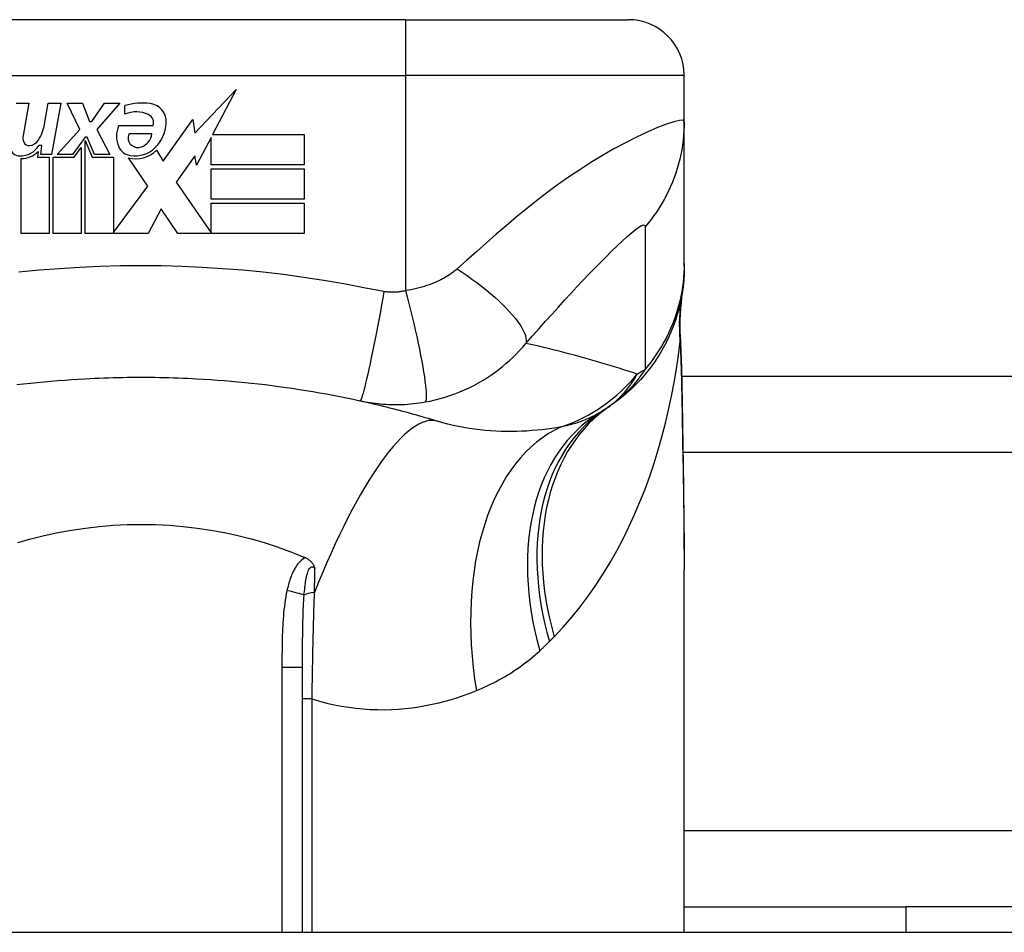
# Model space of a CAD drawing. Header units: inches. Extents: x 5 to 160, y 9 to 87.
# Tile 28 of 203: x 19.604 to 20.299, y 9.987 to 10.632. Entities that reach past the tile are written whole.
import ezdxf

# ---------------------------------------------------------------- set-up
doc = ezdxf.new("R2010")
doc.units = ezdxf.units.IN
doc.header["$MEASUREMENT"] = 0
doc.layers.add('Visible Edges(ANSI)', color=7, linetype='Continuous', lineweight=25)
doc.layers.add('Visible Tangent Edges(ANSI)', color=7, linetype='Continuous', lineweight=25)

msp = doc.modelspace()

# ---------------------------------------------------------------- linework, layer by layer
at = {"layer": 'Visible Edges(ANSI)'}
for p, q in [((19.87625, 10.63155), (19.50224, 10.63155)), ((19.87625, 10.63155), (20.03373, 10.63155)), ((20.0731, 10.55964), (20.0731, 10.59218)), ((19.72719, 10.55145), (19.75642, 10.58225)), ((19.75642, 10.58225), (19.73987, 10.55045)), ((19.60112, 10.57265), (19.60992, 10.57265)), ((19.60992, 10.57265), (19.60586, 10.54965)), ((19.62108, 10.55765), (19.62372, 10.57265)), ((19.62372, 10.57265), (19.63252, 10.57265)), ((19.63252, 10.57265), (19.6261, 10.53625)), ((19.63712, 10.57265), (19.64792, 10.57265)), ((19.64612, 10.55393), (19.63712, 10.57265)), ((19.64792, 10.57265), (19.65292, 10.55965)), ((19.65452, 10.55965), (19.66352, 10.57265)), ((19.67432, 10.57265), (19.65792, 10.55405)), ((19.66352, 10.57265), (19.67432, 10.57265)), ((19.67792, 10.56485), (19.67792, 10.57085)), ((19.65292, 10.55965), (19.65452, 10.55965)), ((19.67352, 10.55685), (19.69792, 10.55685)), ((19.70492, 10.53155), (19.72586, 10.56091)), ((19.72586, 10.56091), (19.72719, 10.55145)), ((20.0731, 10.45922), (20.0731, 10.55964)), ((19.62992, 10.53625), (19.64612, 10.55393)), ((19.64972, 10.5485), (19.64082, 10.53625)), ((19.65112, 10.5485), (19.64972, 10.5485)), ((19.65632, 10.53625), (19.65112, 10.5485)), ((19.65792, 10.55405), (19.66712, 10.53625)), ((19.69692, 10.55085), (19.68092, 10.55085)), ((19.73987, 10.55045), (19.80452, 10.55045)), ((19.80452, 10.55045), (19.80452, 10.52905)), ((19.61908, 10.54265), (19.61715, 10.54265)), ((19.61852, 10.53625), (19.61908, 10.54265)), ((19.64972, 10.54613), (19.65472, 10.53435)), ((19.64972, 10.48045), (19.64972, 10.54613)), ((19.73872, 10.54824), (19.72852, 10.52865)), ((19.73872, 10.52905), (19.73872, 10.54824)), ((19.61648, 10.53845), (19.61612, 10.53435)), ((19.6261, 10.53625), (19.61852, 10.53625)), ((19.64082, 10.53625), (19.62992, 10.53625)), ((19.64191, 10.53435), (19.64692, 10.54125)), ((19.64692, 10.54125), (19.64692, 10.48045)), ((19.66712, 10.53625), (19.65632, 10.53625)), ((19.70029, 10.53925), (19.70492, 10.53155)), ((19.72722, 10.53535), (19.71412, 10.51665)), ((19.72852, 10.52865), (19.72722, 10.53535)), ((19.60452, 10.48045), (19.60452, 10.53345)), ((19.61612, 10.53435), (19.62432, 10.53435)), ((19.62432, 10.53435), (19.62432, 10.48045)), ((19.62712, 10.53435), (19.64191, 10.53435)), ((19.62712, 10.48045), (19.62712, 10.53435)), ((19.65472, 10.53435), (19.66972, 10.53435)), ((19.66972, 10.53435), (19.66972, 10.48128)), ((19.69412, 10.51395), (19.68032, 10.53385)), ((19.80452, 10.52905), (19.73872, 10.52905)), ((19.73872, 10.52605), (19.80452, 10.52605)), ((19.73872, 10.50465), (19.73872, 10.52605)), ((19.80452, 10.52605), (19.80452, 10.50465)), ((19.66972, 10.48128), (19.69412, 10.51395)), ((19.71412, 10.51665), (19.73872, 10.48085)), ((19.80452, 10.50465), (19.73872, 10.50465)), ((19.73872, 10.50185), (19.80452, 10.50185)), ((19.73872, 10.48085), (19.73872, 10.50185)), ((19.80452, 10.50185), (19.80452, 10.48045)), ((19.70358, 10.49786), (19.69432, 10.48045)), ((19.71532, 10.48045), (19.70358, 10.49786)), ((19.62432, 10.48045), (19.60452, 10.48045)), ((19.64692, 10.48045), (19.62712, 10.48045)), ((19.69432, 10.48045), (19.64972, 10.48045)), ((19.80452, 10.48045), (19.71532, 10.48045)), ((20.0731, 10.4568), (20.0731, 10.45922)), ((20.07129, 10.37967), (31.82704, 10.37967)), ((20.0731, 9.98667), (20.0731, 10.24262)), ((19.80342, 9.98667), (19.80342, 10.17406)), ((20.0731, 10.00467), (20.22984, 10.00467)), ((20.35512, 10.00467), (20.22984, 10.00467)), ((20.22984, 10.00467), (20.22984, 9.98667)), ((4.89125, 9.98667), (34.48725, 9.98667))]:
    msp.add_line(p, q, dxfattribs=at)
at = {"layer": 'Visible Edges(ANSI)', "flags": 128}
for points in [[(20.0731, 10.4568), (20.07301, 10.45215), (20.07274, 10.44747), (20.07227, 10.44277), (20.07161, 10.43805), (20.07075, 10.43333), (20.0697, 10.42863), (20.06844, 10.42395), (20.06699, 10.4193), (20.06535, 10.4147), (20.06351, 10.41016), (20.06148, 10.40569), (20.05926, 10.40131), (20.05686, 10.39703), (20.05429, 10.39285), (20.05156, 10.38878), (20.04866, 10.38485), (20.04562, 10.38105), (20.04243, 10.3774), (20.03912, 10.37389), (20.03569, 10.37055), (20.03214, 10.36736), (20.0285, 10.36435), (20.02478, 10.3615), (20.02098, 10.35883)], [(20.0703, 10.4093), (20.07035, 10.42447), (20.07184, 10.43959)], [(20.0703, 10.4093), (20.07114, 10.3855), (20.07164, 10.36119)], [(19.60142, 10.37365), (19.60625, 10.37421), (19.61108, 10.37475), (19.61592, 10.37525), (19.62076, 10.37572), (19.62561, 10.37615), (19.63046, 10.37656), (19.63531, 10.37693), (19.64017, 10.37727), (19.64503, 10.37758), (19.64989, 10.37786)], [(19.64989, 10.37786), (19.65316, 10.37802), (19.65644, 10.37818), (19.65972, 10.37831), (19.663, 10.37844), (19.66628, 10.37855), (19.66956, 10.37864), (19.67284, 10.37872), (19.67612, 10.37879), (19.6794, 10.37884), (19.68268, 10.37888), (19.68596, 10.3789), (19.68925, 10.3789), (19.69253, 10.3789), (19.69581, 10.37888), (19.69909, 10.37884), (19.70237, 10.37879), (19.70565, 10.37872), (19.70893, 10.37864), (19.71221, 10.37855), (19.71549, 10.37844), (19.71877, 10.37831), (19.72205, 10.37818), (19.72533, 10.37802), (19.7286, 10.37786)], [(19.7286, 10.37786), (19.73347, 10.37758), (19.73833, 10.37727), (19.74318, 10.37693), (19.74803, 10.37656), (19.75288, 10.37615), (19.75773, 10.37572), (19.76257, 10.37525), (19.76741, 10.37475), (19.77225, 10.37421), (19.77707, 10.37365), (19.7819, 10.37305), (19.78672, 10.37242), (19.79153, 10.37176), (19.79633, 10.37106), (19.80113, 10.37033), (19.80593, 10.36957), (19.81071, 10.36878), (19.81549, 10.36796), (19.82026, 10.3671), (19.82503, 10.36621), (19.82978, 10.36528), (19.83453, 10.36433), (19.83927, 10.36334), (19.84399, 10.36232)], [(19.84399, 10.36232), (19.84635, 10.3618), (19.8487, 10.36127), (19.85104, 10.36073), (19.85338, 10.36019), (19.85572, 10.35964), (19.85804, 10.35908), (19.86036, 10.35852), (19.86267, 10.35794), (19.86497, 10.35736), (19.86727, 10.35678), (19.86956, 10.35619), (19.87185, 10.35559), (19.87413, 10.35498), (19.8764, 10.35437), (19.87866, 10.35375), (19.88092, 10.35312), (19.88317, 10.35248), (19.88542, 10.35184), (19.88766, 10.3512), (19.88989, 10.35054), (19.89211, 10.34988), (19.89433, 10.34921), (19.89654, 10.34854), (19.89875, 10.34786)], [(20.07164, 10.36119), (20.07213, 10.33102), (20.0726, 10.30113), (20.07296, 10.27163), (20.0731, 10.24262)], [(19.60217, 10.26203), (19.61149, 10.26471), (19.62093, 10.26708), (19.63049, 10.26915), (19.64017, 10.27091), (19.64993, 10.27235), (19.65974, 10.27348), (19.66958, 10.27428), (19.67946, 10.27476), (19.68936, 10.27491), (19.69926, 10.27475), (19.70917, 10.27426), (19.71904, 10.27345), (19.72884, 10.27232), (19.73855, 10.27088), (19.74816, 10.26912), (19.75767, 10.26706), (19.76707, 10.2647), (19.77635, 10.26203), (19.78551, 10.25905), (19.79454, 10.25579), (19.80342, 10.25222)], [(19.80342, 10.25222), (19.80349, 10.25219), (19.80357, 10.25216), (19.80364, 10.25213), (19.80372, 10.2521), (19.80379, 10.25206), (19.80387, 10.25203), (19.80394, 10.252), (19.80402, 10.25197), (19.80409, 10.25194), (19.80417, 10.25191), (19.80424, 10.25187), (19.80432, 10.25184), (19.80439, 10.25181), (19.80446, 10.25178), (19.80454, 10.25175), (19.80461, 10.25171), (19.80469, 10.25168), (19.80476, 10.25165), (19.80484, 10.25162), (19.80491, 10.25159), (19.80499, 10.25156), (19.80506, 10.25152), (19.80514, 10.25149), (19.80521, 10.25146)], [(19.80521, 10.25146), (19.80567, 10.25125), (19.80613, 10.25103), (19.80657, 10.25079), (19.807, 10.25053), (19.80742, 10.25027), (19.80783, 10.24998), (19.80822, 10.24968), (19.8086, 10.24937), (19.80897, 10.24904), (19.80932, 10.2487), (19.80964, 10.24834), (19.80995, 10.24799), (19.81023, 10.24762), (19.81049, 10.24726), (19.81072, 10.24689), (19.81094, 10.24652), (19.81114, 10.24615), (19.81133, 10.24577), (19.8115, 10.2454), (19.81165, 10.24502), (19.8118, 10.24465), (19.81193, 10.24427), (19.81206, 10.24389), (19.81218, 10.24351)]]:
    msp.add_lwpolyline(points, dxfattribs=at)
at = {"layer": 'Visible Edges(ANSI)'}
for centre, radius, start, end in [((20.03373, 10.59218), 0.03937, 0, 90), ((19.68998, 10.53221), 0.04048, 81.56052, 107.33425), ((19.69399, 10.55924), 0.01315, 356.56465, 81.56052), ((19.68577, 10.54595), 0.02046, 64.67838, 112.56091), ((19.69178, 10.55866), 0.0064, 343.52609, 64.67838), ((19.59055, 10.56303), 0.031, 327.59924, 350), ((19.69072, 10.54925), 0.0188, 156.15553, 203.84447), ((19.68063, 10.56004), 0.02654, 314.16843, 356.56465), ((19.61394, 10.54822), 0.0082, 170, 203.55712), ((19.68651, 10.54781), 0.00637, 151.45471, 231.16516), ((19.6858, 10.55221), 0.0112, 289.37968, 352.99755), ((19.60367, 10.55127), 0.016, 269.47765, 327.41137), ((19.61009, 10.54654), 0.004, 203.55712, 276.03001), ((19.60963, 10.55092), 0.0084, 276.03001, 327.59924), ((19.68279, 10.54574), 0.01013, 203.84447, 265.08017), ((19.6871, 10.54853), 0.0073, 231.16516, 289.37968), ((19.60358, 10.54202), 0.00676, 196.9928, 269.47765), ((19.60486, 10.54944), 0.016, 268.79525, 316.5849), ((19.68524, 10.55529), 0.022, 257.07905, 313.17854), ((19.68524, 10.55529), 0.01992, 260.40854, 314.16843), ((19.95195, 10.45476), 0.11811, 301.30007, 303.52082), ((19.68925, 10.85135), 0.59381, 303.52082, 303.96213)]:
    msp.add_arc(centre, radius, start, end, dxfattribs=at)
at = {"layer": 'Visible Tangent Edges(ANSI)'}
for p, q in [((19.87625, 10.63155), (19.87625, 10.59218)), ((19.50224, 10.59218), (19.87625, 10.59218)), ((20.0731, 10.59218), (19.87625, 10.59218)), ((19.87625, 10.59218), (19.87625, 10.4401)), ((31.82704, 10.32582), (20.07221, 10.32582)), ((19.78884, 10.17406), (19.80342, 10.17406)), ((19.78884, 10.17406), (19.78884, 9.98667)), ((19.81016, 10.15162), (19.80342, 10.15162)), ((19.81016, 9.98667), (19.81016, 10.15162)), ((20.0731, 10.05852), (31.15775, 10.05852))]:
    msp.add_line(p, q, dxfattribs=at)
at = {"layer": 'Visible Tangent Edges(ANSI)', "flags": 128}
for points in [[(20.0731, 10.55964), (20.07228, 10.56046), (20.0698, 10.5604), (20.06581, 10.55947), (20.06051, 10.55773), (20.05416, 10.55527), (20.04706, 10.55219), (20.03945, 10.5486), (20.03152, 10.54458), (20.02344, 10.54021), (20.01532, 10.53555), (20.00724, 10.53065), (19.99925, 10.52553), (19.99139, 10.52025), (19.98368, 10.51481), (19.97612, 10.50924), (19.96871, 10.50355), (19.96143, 10.49777), (19.95427, 10.4919), (19.94723, 10.48596), (19.94028, 10.47997), (19.9334, 10.47393), (19.92652, 10.46782), (19.91959, 10.46165), (19.91272, 10.45551)], [(20.0731, 10.55964), (20.07306, 10.55633), (20.07291, 10.553), (20.07267, 10.54966), (20.07233, 10.54632), (20.07188, 10.54298), (20.07134, 10.53965), (20.0707, 10.53632), (20.06996, 10.53301), (20.06912, 10.52971), (20.06818, 10.52644), (20.06714, 10.5232), (20.06601, 10.51998), (20.06478, 10.5168), (20.06345, 10.51366), (20.06204, 10.51056), (20.06053, 10.5075), (20.05894, 10.5045), (20.05726, 10.50155), (20.0555, 10.49866), (20.05366, 10.49583), (20.05174, 10.49307), (20.04975, 10.49037), (20.04769, 10.48774), (20.04557, 10.48518)], [(19.96124, 10.40283), (19.96591, 10.40814), (19.97059, 10.41341), (19.97518, 10.41855), (19.97971, 10.42357), (19.98419, 10.42849), (19.98863, 10.43333), (19.99301, 10.43806), (19.99733, 10.4427), (20.00159, 10.44722), (20.00579, 10.45163), (20.00991, 10.45591), (20.01396, 10.46006), (20.01791, 10.46406), (20.02176, 10.46789), (20.02549, 10.47152), (20.02907, 10.47491), (20.03246, 10.47802), (20.03562, 10.48076), (20.03847, 10.48308), (20.04095, 10.48487), (20.04297, 10.48604), (20.04444, 10.4865), (20.04532, 10.48622), (20.04557, 10.48518)], [(20.04557, 10.48518), (20.04554, 10.48097), (20.04554, 10.47677), (20.04554, 10.47258), (20.04554, 10.46839), (20.04554, 10.46421), (20.04554, 10.46003), (20.04554, 10.45584), (20.04554, 10.45165), (20.04554, 10.44747), (20.04554, 10.44328), (20.04554, 10.4391), (20.04554, 10.43491), (20.04554, 10.43073), (20.04554, 10.42654), (20.04554, 10.42236), (20.04554, 10.41817), (20.04554, 10.41398), (20.04554, 10.4098), (20.04554, 10.40561), (20.04554, 10.40143), (20.04554, 10.39724), (20.04554, 10.39306), (20.04554, 10.38886), (20.04554, 10.38466)], [(20.0731, 10.45922), (20.07306, 10.4559), (20.07291, 10.45258), (20.07267, 10.44924), (20.07233, 10.44591), (20.07188, 10.44257), (20.07134, 10.43923), (20.0707, 10.43591), (20.06996, 10.43259), (20.06911, 10.4293), (20.06817, 10.42602), (20.06713, 10.42277), (20.066, 10.41955), (20.06477, 10.41637), (20.06344, 10.41322), (20.06202, 10.41012), (20.06051, 10.40706), (20.05892, 10.40405), (20.05724, 10.4011), (20.05548, 10.3982), (20.05363, 10.39536), (20.05172, 10.39258), (20.04972, 10.38987), (20.04766, 10.38723), (20.04554, 10.38466)], [(19.86092, 10.43944), (19.84678, 10.44219), (19.83262, 10.44488), (19.81842, 10.44732), (19.80417, 10.44949), (19.78988, 10.45141), (19.77556, 10.45307), (19.76122, 10.45447), (19.74685, 10.45561), (19.73247, 10.4565), (19.71807, 10.45714), (19.70366, 10.45752), (19.68925, 10.45764), (19.67483, 10.45752), (19.66042, 10.45714), (19.64603, 10.4565), (19.63164, 10.45561), (19.61727, 10.45447), (19.60293, 10.45307)], [(19.91272, 10.45551), (19.91171, 10.45463), (19.91067, 10.45378), (19.90959, 10.45295), (19.90847, 10.45214), (19.90733, 10.45135), (19.90614, 10.45057), (19.90493, 10.44982), (19.90368, 10.44909), (19.90239, 10.44838), (19.90106, 10.44769), (19.89967, 10.44701), (19.89811, 10.4463), (19.89641, 10.44559), (19.8947, 10.44491), (19.89298, 10.44428), (19.89122, 10.44367), (19.88942, 10.4431), (19.8876, 10.44256), (19.88576, 10.44206), (19.88389, 10.4416), (19.882, 10.44117), (19.88009, 10.44077), (19.87818, 10.44042), (19.87625, 10.4401)], [(19.91272, 10.45551), (19.9162, 10.45315), (19.91967, 10.45073), (19.9231, 10.44826), (19.92649, 10.44573), (19.92982, 10.44317), (19.93306, 10.44058), (19.93619, 10.43797), (19.9392, 10.43537), (19.94208, 10.43277), (19.9448, 10.4302), (19.94734, 10.42766), (19.9497, 10.42517), (19.95187, 10.42275), (19.95382, 10.4204), (19.95556, 10.41813), (19.95708, 10.41596), (19.95837, 10.41389), (19.95943, 10.41194), (19.96027, 10.4101), (19.96088, 10.40839), (19.96128, 10.40681), (19.96147, 10.40535), (19.96145, 10.40402), (19.96124, 10.40283)], [(19.86092, 10.43944), (19.8601, 10.4348), (19.85925, 10.43008), (19.85838, 10.4253), (19.85748, 10.42048), (19.85657, 10.41565), (19.85565, 10.41085), (19.85473, 10.40612), (19.85381, 10.40148), (19.8529, 10.39698), (19.852, 10.39265), (19.85113, 10.38852), (19.85029, 10.38462), (19.84948, 10.38099), (19.84871, 10.37765), (19.84799, 10.37462), (19.84732, 10.37192), (19.8467, 10.36955), (19.84614, 10.36753), (19.84563, 10.36584), (19.84519, 10.3645), (19.8448, 10.36349), (19.84448, 10.3628), (19.8442, 10.36242), (19.84399, 10.36232)], [(19.87625, 10.4401), (19.87558, 10.43993), (19.87491, 10.43978), (19.87425, 10.43964), (19.87359, 10.43951), (19.87293, 10.43939), (19.87225, 10.43929), (19.87158, 10.4392), (19.87092, 10.43912), (19.87027, 10.43906), (19.86964, 10.43901), (19.869, 10.43896), (19.86837, 10.43893), (19.86774, 10.43892), (19.86712, 10.43891), (19.8665, 10.43891), (19.86587, 10.43893), (19.86525, 10.43895), (19.86462, 10.43899), (19.864, 10.43904), (19.86338, 10.43909), (19.86277, 10.43916), (19.86215, 10.43924), (19.86153, 10.43934), (19.86092, 10.43944)], [(19.87625, 10.4401), (19.87741, 10.43561), (19.87857, 10.43102), (19.87972, 10.42637), (19.88086, 10.42168), (19.88196, 10.41697), (19.88304, 10.41229), (19.88407, 10.40765), (19.88505, 10.40308), (19.88598, 10.39864), (19.88683, 10.39433), (19.88762, 10.39021), (19.88832, 10.38629), (19.88895, 10.3826), (19.88948, 10.37917), (19.88992, 10.37602), (19.89028, 10.37316), (19.89054, 10.3706), (19.89071, 10.36836), (19.89079, 10.36643), (19.89078, 10.36482), (19.89069, 10.36352), (19.89053, 10.36253), (19.89029, 10.36182), (19.88999, 10.3614)], [(20.07028, 10.40721), (20.07029, 10.40729), (20.07029, 10.40738), (20.0703, 10.40747), (20.0703, 10.40755), (20.0703, 10.40764), (20.07031, 10.40773), (20.07031, 10.40781), (20.07031, 10.4079), (20.07032, 10.40799), (20.07032, 10.40808), (20.07032, 10.40816), (20.07032, 10.40825), (20.07032, 10.40834), (20.07032, 10.40842), (20.07032, 10.40851), (20.07032, 10.4086), (20.07032, 10.40868), (20.07032, 10.40877), (20.07032, 10.40886), (20.07031, 10.40895), (20.07031, 10.40903), (20.07031, 10.40912), (20.07031, 10.40921), (20.0703, 10.4093)], [(19.88999, 10.3614), (19.89352, 10.36208), (19.89705, 10.36287), (19.90058, 10.36378), (19.90409, 10.36479), (19.90758, 10.36592), (19.91103, 10.36715), (19.91446, 10.3685), (19.91786, 10.36995), (19.9212, 10.37151), (19.92449, 10.37316), (19.9278, 10.37496), (19.93109, 10.37688), (19.93413, 10.37878), (19.93689, 10.38062), (19.93954, 10.38249), (19.94213, 10.38443), (19.94468, 10.38645), (19.94718, 10.38854), (19.94964, 10.39071), (19.95205, 10.39296), (19.95442, 10.39529), (19.95674, 10.39771), (19.95901, 10.40022), (19.96124, 10.40283)], [(20.03987, 10.38109), (20.03671, 10.38214), (20.03354, 10.38317), (20.03036, 10.3842), (20.02717, 10.38521), (20.02397, 10.38621), (20.02076, 10.3872), (20.01754, 10.38817), (20.01431, 10.38914), (20.01107, 10.39009), (20.00782, 10.39103), (20.00456, 10.39195), (20.00129, 10.39286), (19.99801, 10.39376), (19.99472, 10.39465), (19.99142, 10.39553), (19.9881, 10.39639), (19.98478, 10.39724), (19.98145, 10.39808), (19.97811, 10.3989), (19.97475, 10.39971), (19.97139, 10.40051), (19.96802, 10.40129), (19.96463, 10.40207), (19.96124, 10.40283)], [(19.98122, 10.19556), (19.9876, 10.20233), (19.99374, 10.20937), (19.99963, 10.21666), (20.00528, 10.22419), (20.01068, 10.23192), (20.01584, 10.23986), (20.02076, 10.24797), (20.02544, 10.25624), (20.02989, 10.26467), (20.0341, 10.27326), (20.0381, 10.28199), (20.04187, 10.29086), (20.04542, 10.29985), (20.04875, 10.30896), (20.05186, 10.31818), (20.05475, 10.32749), (20.05742, 10.33688), (20.05988, 10.34635), (20.06213, 10.35589), (20.06416, 10.36548), (20.06598, 10.37512), (20.06759, 10.3848), (20.06899, 10.39451), (20.07018, 10.40423)], [(20.07018, 10.40423), (20.07019, 10.40441), (20.07019, 10.40458), (20.0702, 10.40474), (20.0702, 10.40491), (20.0702, 10.40507), (20.07021, 10.40522), (20.07021, 10.40537), (20.07022, 10.40552), (20.07022, 10.40566), (20.07022, 10.4058), (20.07023, 10.40593), (20.07023, 10.40606), (20.07024, 10.40618), (20.07024, 10.4063), (20.07024, 10.40641), (20.07025, 10.40652), (20.07025, 10.40663), (20.07026, 10.40672), (20.07026, 10.40682), (20.07026, 10.40691), (20.07027, 10.40699), (20.07027, 10.40707), (20.07028, 10.40714), (20.07028, 10.40721)], [(20.07018, 10.40423), (20.07027, 10.40245), (20.07034, 10.40067), (20.07042, 10.39888), (20.07049, 10.39709), (20.07056, 10.3953), (20.07063, 10.3935), (20.0707, 10.3917), (20.07076, 10.3899), (20.07082, 10.38809), (20.07088, 10.38628), (20.07093, 10.38446), (20.07099, 10.38264), (20.07104, 10.38082), (20.07109, 10.379), (20.07114, 10.37717), (20.07118, 10.37534), (20.07123, 10.37351), (20.07127, 10.37167), (20.07131, 10.36983), (20.07135, 10.36799), (20.07138, 10.36615), (20.07142, 10.3643), (20.07145, 10.36246), (20.07148, 10.3606)], [(20.04554, 10.38466), (20.04455, 10.38315), (20.04355, 10.38169), (20.04256, 10.38027), (20.04156, 10.3789), (20.04055, 10.37757), (20.03955, 10.37628), (20.03854, 10.37503), (20.03753, 10.37382), (20.03651, 10.37264), (20.03549, 10.3715), (20.03447, 10.3704), (20.03345, 10.36933), (20.03243, 10.36829), (20.0314, 10.36729), (20.03037, 10.36631), (20.02934, 10.36537), (20.0283, 10.36446), (20.02727, 10.36358), (20.02623, 10.36272), (20.02518, 10.36189), (20.02414, 10.36109), (20.02309, 10.36031), (20.02203, 10.35956), (20.02098, 10.35883)], [(20.01717, 10.35629), (20.01854, 10.35722), (20.01986, 10.35816), (20.02113, 10.35911), (20.02237, 10.36008), (20.02356, 10.36105), (20.02471, 10.36204), (20.02582, 10.36304), (20.0269, 10.36404), (20.02794, 10.36506), (20.02895, 10.36608), (20.02992, 10.36712), (20.03086, 10.36815), (20.03176, 10.3692), (20.03264, 10.37025), (20.03349, 10.37131), (20.03431, 10.37238), (20.03509, 10.37345), (20.03585, 10.37453), (20.03659, 10.37561), (20.03729, 10.3767), (20.03797, 10.37779), (20.03863, 10.37888), (20.03926, 10.37999), (20.03987, 10.38109)], [(19.84399, 10.36232), (19.84579, 10.36194), (19.8476, 10.36159), (19.84942, 10.36126), (19.85124, 10.36097), (19.85307, 10.3607), (19.85491, 10.36046), (19.85675, 10.36024), (19.85861, 10.36006), (19.86046, 10.35991), (19.86232, 10.35978), (19.86418, 10.35969), (19.86605, 10.35962), (19.86794, 10.35958), (19.86985, 10.35958), (19.87176, 10.3596), (19.87371, 10.35966), (19.8757, 10.35975), (19.87775, 10.35988), (19.8798, 10.36004), (19.88181, 10.36024), (19.88382, 10.36047), (19.88586, 10.36074), (19.88792, 10.36105), (19.88999, 10.3614)], [(20.07164, 10.36119), (20.07164, 10.36117), (20.07164, 10.36114), (20.07164, 10.36112), (20.07164, 10.36109), (20.07164, 10.36107), (20.07163, 10.36104), (20.07163, 10.36102), (20.07163, 10.36099), (20.07162, 10.36097), (20.07162, 10.36095), (20.07161, 10.36092), (20.0716, 10.3609), (20.0716, 10.36087), (20.07159, 10.36085), (20.07158, 10.36082), (20.07157, 10.3608), (20.07156, 10.36077), (20.07155, 10.36075), (20.07154, 10.36073), (20.07153, 10.3607), (20.07152, 10.36068), (20.07151, 10.36065), (20.0715, 10.36063), (20.07148, 10.3606)], [(20.07148, 10.3606), (20.07157, 10.35558), (20.07165, 10.35055), (20.07174, 10.34554), (20.07183, 10.34053), (20.07192, 10.33553), (20.07201, 10.33054), (20.0721, 10.32556), (20.07219, 10.32059), (20.07228, 10.31563), (20.07236, 10.31068), (20.07245, 10.30574), (20.07253, 10.30081), (20.07261, 10.29589), (20.07268, 10.29098), (20.07276, 10.28609), (20.07282, 10.2812), (20.07288, 10.27633), (20.07294, 10.27147), (20.07299, 10.26663), (20.07303, 10.2618), (20.07306, 10.25698), (20.07308, 10.25218), (20.0731, 10.24739), (20.0731, 10.24262)], [(20.01331, 10.35384), (20.01235, 10.35327), (20.01138, 10.35271), (20.0104, 10.35217), (20.0094, 10.35164), (20.00839, 10.35113), (20.00736, 10.35062), (20.00631, 10.35013), (20.00525, 10.34966), (20.00418, 10.34919), (20.00309, 10.34874), (20.00199, 10.34831), (20.00087, 10.34788), (19.99973, 10.34747), (19.99858, 10.34707), (19.99742, 10.34669), (19.99624, 10.34632), (19.99504, 10.34596), (19.99383, 10.34562), (19.99261, 10.34528), (19.99137, 10.34496), (19.99011, 10.34466), (19.98884, 10.34436), (19.98756, 10.34408), (19.98626, 10.34381)], [(19.98626, 10.34381), (19.9829, 10.34325), (19.97951, 10.34273), (19.97608, 10.34225), (19.9726, 10.34183), (19.9691, 10.34146), (19.96555, 10.34115), (19.96198, 10.3409), (19.95839, 10.3407), (19.95476, 10.34057), (19.95111, 10.34051), (19.94744, 10.34051), (19.94375, 10.34058), (19.94003, 10.34073), (19.9363, 10.34095), (19.93255, 10.34126), (19.92878, 10.34164), (19.925, 10.34211), (19.92122, 10.34266), (19.91743, 10.3433), (19.91366, 10.34403), (19.9099, 10.34485), (19.90615, 10.34576), (19.90244, 10.34677), (19.89875, 10.34786)], [(19.80521, 10.25146), (19.80424, 10.25086), (19.80333, 10.25019), (19.80246, 10.24945), (19.80164, 10.24865), (19.80087, 10.24781), (19.80014, 10.24693), (19.79946, 10.24602), (19.79882, 10.24508), (19.79822, 10.24412), (19.79766, 10.24314), (19.79713, 10.24214), (19.79662, 10.24112), (19.79615, 10.24008), (19.7957, 10.23904), (19.79528, 10.23798), (19.79488, 10.23691), (19.7945, 10.23583), (19.79415, 10.23474), (19.79381, 10.23364), (19.79349, 10.23254), (19.79319, 10.23144), (19.79291, 10.23034), (19.79264, 10.22923), (19.79239, 10.22812)], [(19.80454, 10.22499), (19.80466, 10.22637), (19.80478, 10.22774), (19.80492, 10.2291), (19.80507, 10.23045), (19.80523, 10.23177), (19.8054, 10.23307), (19.80559, 10.23434), (19.8058, 10.23558), (19.80602, 10.23679), (19.80627, 10.23796), (19.80653, 10.23908), (19.80682, 10.24015), (19.80714, 10.24116), (19.80748, 10.2421), (19.80786, 10.24295), (19.80827, 10.24368), (19.80872, 10.24427), (19.80919, 10.24471), (19.80968, 10.24497), (19.81019, 10.24504), (19.8107, 10.24491), (19.81121, 10.24459), (19.8117, 10.24412), (19.81218, 10.24351)], [(19.81184, 10.22676), (19.81185, 10.22747), (19.81186, 10.22818), (19.81188, 10.22888), (19.81189, 10.22958), (19.81191, 10.23029), (19.81192, 10.23099), (19.81194, 10.23169), (19.81195, 10.23239), (19.81197, 10.23309), (19.81198, 10.23379), (19.81199, 10.23449), (19.81201, 10.23519), (19.81202, 10.23589), (19.81204, 10.23659), (19.81205, 10.23728), (19.81207, 10.23798), (19.81208, 10.23867), (19.81209, 10.23936), (19.81211, 10.24006), (19.81212, 10.24075), (19.81214, 10.24144), (19.81215, 10.24213), (19.81216, 10.24282), (19.81218, 10.24351)], [(19.79239, 10.22812), (19.79194, 10.22591), (19.79152, 10.22369), (19.79116, 10.22146), (19.79083, 10.21922), (19.79054, 10.21697), (19.79029, 10.21472), (19.79006, 10.21247), (19.78986, 10.21021), (19.78969, 10.20796), (19.78953, 10.2057), (19.7894, 10.20344), (19.78929, 10.20118), (19.7892, 10.19892), (19.78912, 10.19666), (19.78905, 10.1944), (19.78899, 10.19214), (19.78895, 10.18988), (19.78892, 10.18762), (19.78889, 10.18536), (19.78887, 10.1831), (19.78886, 10.18084), (19.78885, 10.17858), (19.78884, 10.17632), (19.78884, 10.17406)], [(19.80342, 10.17406), (19.80342, 10.1763), (19.80342, 10.17853), (19.80342, 10.18075), (19.80343, 10.18297), (19.80343, 10.18518), (19.80344, 10.18738), (19.80345, 10.18957), (19.80347, 10.19175), (19.80348, 10.19392), (19.80351, 10.19608), (19.80353, 10.19824), (19.80356, 10.20038), (19.8036, 10.20251), (19.80364, 10.20462), (19.80369, 10.20673), (19.80374, 10.20882), (19.8038, 10.21091), (19.80388, 10.21297), (19.80396, 10.21502), (19.80405, 10.21705), (19.80415, 10.21907), (19.80427, 10.22106), (19.8044, 10.22304), (19.80454, 10.22499)], [(19.81016, 10.15162), (19.8102, 10.15483), (19.81025, 10.15804), (19.8103, 10.16124), (19.81035, 10.16445), (19.8104, 10.16765), (19.81045, 10.17085), (19.81051, 10.17404), (19.81057, 10.17722), (19.81063, 10.1804), (19.81069, 10.18357), (19.81076, 10.18673), (19.81083, 10.18987), (19.8109, 10.19301), (19.81097, 10.19614), (19.81105, 10.19926), (19.81112, 10.20237), (19.8112, 10.20547), (19.81129, 10.20855), (19.81137, 10.21162), (19.81146, 10.21468), (19.81155, 10.21772), (19.81164, 10.22075), (19.81174, 10.22377), (19.81184, 10.22676)], [(19.97787, 10.19218), (19.97801, 10.19232), (19.97815, 10.19246), (19.97829, 10.1926), (19.97843, 10.19275), (19.97857, 10.19289), (19.97871, 10.19303), (19.97885, 10.19317), (19.97899, 10.19331), (19.97913, 10.19345), (19.97927, 10.19359), (19.97941, 10.19373), (19.97955, 10.19387), (19.97969, 10.19401), (19.97983, 10.19416), (19.97997, 10.1943), (19.98011, 10.19444), (19.98025, 10.19458), (19.98038, 10.19472), (19.98052, 10.19486), (19.98066, 10.195), (19.9808, 10.19514), (19.98094, 10.19528), (19.98108, 10.19542), (19.98122, 10.19556)], [(19.97106, 10.18564), (19.97135, 10.18591), (19.97163, 10.18617), (19.97192, 10.18644), (19.97221, 10.18671), (19.9725, 10.18698), (19.97278, 10.18725), (19.97307, 10.18752), (19.97336, 10.18779), (19.97364, 10.18806), (19.97393, 10.18833), (19.97421, 10.1886), (19.9745, 10.18887), (19.97478, 10.18914), (19.97506, 10.18942), (19.97534, 10.18969), (19.97563, 10.18997), (19.97591, 10.19024), (19.97619, 10.19052), (19.97647, 10.19079), (19.97675, 10.19107), (19.97703, 10.19135), (19.97731, 10.19163), (19.97759, 10.1919), (19.97787, 10.19218)], [(19.92626, 10.15743), (19.9283, 10.15827), (19.93033, 10.15914), (19.93234, 10.16004), (19.93434, 10.16097), (19.93632, 10.16192), (19.93829, 10.16291), (19.94025, 10.16392), (19.94219, 10.16496), (19.94411, 10.16603), (19.94602, 10.16713), (19.94791, 10.16826), (19.94979, 10.16941), (19.95165, 10.1706), (19.9535, 10.17182), (19.95533, 10.17306), (19.95714, 10.17434), (19.95894, 10.17564), (19.96072, 10.17698), (19.96249, 10.17835), (19.96424, 10.17974), (19.96597, 10.18117), (19.96768, 10.18263), (19.96938, 10.18412), (19.97106, 10.18564)], [(19.81016, 10.15162), (19.81535, 10.15007), (19.82053, 10.1487), (19.82571, 10.14752), (19.83087, 10.14651), (19.83602, 10.14567), (19.84114, 10.14501), (19.84623, 10.14451), (19.85128, 10.14418), (19.8563, 10.14401), (19.86127, 10.14399), (19.86622, 10.14412), (19.87112, 10.14439), (19.87598, 10.1448), (19.88079, 10.14535), (19.88557, 10.14604), (19.8903, 10.14685), (19.89498, 10.14779), (19.89962, 10.14884), (19.9042, 10.15001), (19.90873, 10.15129), (19.9132, 10.15268), (19.91761, 10.15417), (19.92197, 10.15575), (19.92626, 10.15743)]]:
    msp.add_lwpolyline(points, dxfattribs=at)
at = {"layer": 'Visible Tangent Edges(ANSI)'}
msp.add_arc((19.80997, 10.75194), 0.43633, 301.79568, 302.67565, dxfattribs=at)
for centre, major_axis, ratio, start_param, end_param in [((20.2666, 10.41092), (-0.19475, 0.02867), 0.91694, 0, 0.179726), ((20.26554, 10.40423), (-0.19409, 0.03285), 0.802573, 0, 0.207855), ((19.94933, 10.45564), (0.03746, 0.11201), 0.992002, 3.787137, 4.348938), ((19.84036, 10.15987), (0.05839, 0.18799), 0.249251, 0, 1.285379), ((20.11558, 10.18564), (-0.10227, 0.1682), 0.678602, 0, 1.179478), ((20.12588, 10.19218), (-0.10871, 0.16411), 0.689059, 0, 1.142601), ((20.13095, 10.19556), (-0.10997, 0.16327), 0.696909, 0, 1.131926), ((20.04781, 10.15743), (-0.05083, 0.19017), 0.604241, 0.09545, 1.410679), ((19.7871, 10.22812), (0.01927, -0.00402), 0.056853, 0.451678, 1.304606), ((19.81326, 10.22342), (-0.00984, 0), 0.343453, 4.857789, 5.800686)]:
    msp.add_ellipse(centre, major_axis=major_axis, ratio=ratio, start_param=start_param, end_param=end_param, dxfattribs=at)

doc.saveas('drawing.dxf')
